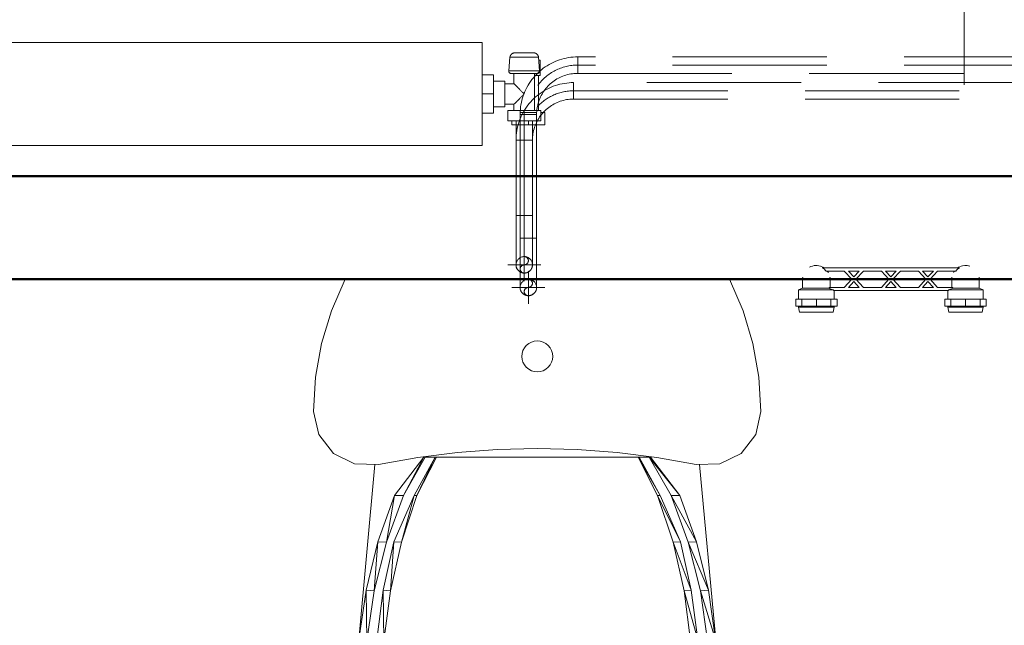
# Model space of a CAD drawing. Header units: millimetres. Extents: x -125 to 26481, y 4748 to 39818.
# Tile 24 of 104: x 12552 to 13509, y 35361 to 35950. Entities that reach past the tile are written whole.
import ezdxf

# ---------------------------------------------------------------- set-up
doc = ezdxf.new("R2010")
doc.units = ezdxf.units.MM
for name, pattern in [('ADSK_Осевая', [700, 500, -100, 0, -100]), ('ADSK_Скрыто', [300, 150, -150]), ('ADSK_Штриховая_ш3 п1_5', [225, 150, -75])]:
    doc.linetypes.add(name, pattern=pattern)
for name, color, linetype, lineweight in [('A-DETL-____-HDLN', 90, 'ADSK_Скрыто', 9), ('A-DETL-____-MBND', 5, 'ADSK_Штриховая_ш3 п1_5', 20), ('A-WALL-____-MCUT', 113, 'Continuous', 50), ('A-WALL-____-OTLN', 113, 'Continuous', 20), ('M-EQPM-____-OTLN', 50, 'Continuous', 20), ('P-PIPE-____-CNTR', 3, 'ADSK_Осевая', 20), ('P-PIPE-____-IDEN', 2, 'Continuous', 20), ('P-PIPE-____-OTLN', 3, 'Continuous', 20)]:
    doc.layers.add(name, color=color, linetype=linetype, lineweight=lineweight)

# ---------------------------------------------------------------- blocks, each defined once
blk = doc.blocks.new('Прямая форма - V line-608933-В_Этаж 02_Отопление')
at = {"layer": 'M-EQPM-____-OTLN', "color": 253}
for p, q in [((200.07, -30.54), (186.77, 0)), ((-186.77, 0), (-200.07, -30.54)), ((-200.07, -30.54), (-209.71, -62.43)), ((209.71, -62.43), (200.07, -30.54)), ((-209.71, -62.43), (-215.54, -95.22)), ((-13.86, -69.24), (-12.47, -66.65)), ((-12.47, -66.65), (-10.61, -64.38)), ((-10.61, -64.38), (-8.33, -62.51)), ((-8.33, -62.51), (-5.74, -61.12)), ((-5.74, -61.12), (-2.93, -60.27)), ((-2.93, -60.27), (0, -59.98)), ((0, -59.98), (2.93, -60.27)), ((2.93, -60.27), (5.74, -61.12)), ((5.74, -61.12), (8.33, -62.51)), ((8.33, -62.51), (10.61, -64.38)), ((10.61, -64.38), (12.47, -66.65)), ((12.47, -66.65), (13.86, -69.24)), ((215.55, -95.22), (209.71, -62.43)), ((-15, -74.98), (-14.71, -72.05)), ((-14.71, -77.9), (-15, -74.98)), ((-14.71, -72.05), (-13.86, -69.24)), ((13.86, -69.24), (14.71, -72.05)), ((14.71, -72.05), (15, -74.98)), ((15, -74.98), (14.71, -77.9)), ((-13.86, -80.72), (-14.71, -77.9)), ((-12.47, -83.31), (-13.86, -80.72)), ((-10.61, -85.58), (-12.47, -83.31)), ((-8.33, -87.45), (-10.61, -85.58)), ((10.61, -85.58), (8.33, -87.45)), ((12.47, -83.31), (10.61, -85.58)), ((13.86, -80.72), (12.47, -83.31)), ((14.71, -77.9), (13.86, -80.72)), ((-215.54, -95.22), (-217.5, -128.48)), ((-5.74, -88.83), (-8.33, -87.45)), ((-2.93, -89.69), (-5.74, -88.83)), ((0, -89.98), (-2.93, -89.69)), ((2.93, -89.69), (0, -89.98)), ((5.74, -88.83), (2.93, -89.69)), ((8.33, -87.45), (5.74, -88.83)), ((217.5, -128.48), (215.55, -95.22)), ((-217.5, -128.48), (-212.43, -150.98)), ((212.43, -150.98), (217.5, -128.48)), ((-212.43, -150.98), (-198.21, -169.15)), ((198.21, -169.15), (212.43, -150.98)), ((-198.21, -169.15), (-177.57, -179.47)), ((-116.21, -173.17), (-77.64, -168.31)), ((-77.64, -168.31), (-38.87, -165.39)), ((-38.87, -165.39), (0, -164.42)), ((38.87, -165.39), (0, -164.42)), ((77.64, -168.31), (38.87, -165.39)), ((77.64, -168.31), (116.22, -173.17)), ((177.57, -179.47), (198.21, -169.15)), ((-177.57, -179.47), (-154.5, -179.95)), ((-157.76, -179.88), (-173.53, -350.38)), ((-154.5, -179.95), (-116.21, -173.17)), ((-138.72, -210.15), (-110.19, -172.93)), ((-130.06, -210.21), (-110.19, -172.93)), ((-108.94, -172.93), (-130.06, -210.21)), ((-119.56, -210.15), (-99.17, -172.93)), ((-117.06, -210.21), (-99.17, -172.93)), ((-98.05, -172.93), (-117.06, -210.21)), ((-110.19, -172.93), (-108.94, -172.93)), ((-108.94, -172.93), (-99.17, -172.93)), ((-99.17, -172.93), (-98.05, -172.93)), ((-98.05, -172.93), (98.05, -172.93)), ((98.05, -172.93), (99.17, -172.93)), ((98.05, -172.93), (119.56, -210.15)), ((117.06, -210.21), (98.05, -172.93)), ((99.17, -172.93), (119.56, -210.15)), ((99.17, -172.93), (108.94, -172.93)), ((108.94, -172.93), (110.19, -172.93)), ((108.94, -172.93), (138.72, -210.15)), ((130.06, -210.21), (108.94, -172.93)), ((110.19, -172.93), (138.72, -210.15)), ((116.22, -173.17), (154.5, -179.95)), ((154.5, -179.95), (177.57, -179.47)), ((173.53, -350.38), (157.76, -179.88)), ((-154.87, -255.25), (-138.72, -210.15)), ((-146.69, -255.52), (-138.72, -210.15)), ((-130.06, -210.21), (-146.69, -255.52)), ((-139.38, -255.25), (-119.56, -210.15)), ((-138.72, -210.15), (-130.06, -210.21)), ((-132.02, -255.52), (-119.56, -210.15)), ((-117.06, -210.21), (-132.02, -255.52)), ((-119.56, -210.15), (-117.06, -210.21)), ((119.56, -210.15), (117.06, -210.21)), ((117.06, -210.21), (139.38, -255.25)), ((132.02, -255.52), (117.06, -210.21)), ((119.56, -210.15), (139.38, -255.25)), ((138.72, -210.15), (130.06, -210.21)), ((130.06, -210.21), (154.87, -255.25)), ((146.69, -255.52), (130.06, -210.21)), ((138.72, -210.15), (154.87, -255.25)), ((-166.47, -302.2), (-154.87, -255.25)), ((-158.59, -302.78), (-154.87, -255.25)), ((-146.69, -255.52), (-158.59, -302.78)), ((-154.87, -255.25), (-146.69, -255.52)), ((-149.82, -302.2), (-139.38, -255.25)), ((-142.73, -302.78), (-139.38, -255.25)), ((-132.02, -255.52), (-142.73, -302.78)), ((-139.38, -255.25), (-132.02, -255.52)), ((139.38, -255.25), (132.02, -255.52)), ((132.02, -255.52), (149.82, -302.2)), ((142.73, -302.78), (132.02, -255.52)), ((139.38, -255.25), (149.82, -302.2)), ((154.87, -255.25), (146.69, -255.52)), ((146.69, -255.52), (166.47, -302.2)), ((158.59, -302.78), (146.69, -255.52)), ((154.87, -255.25), (166.47, -302.2)), ((-173.35, -350.38), (-166.47, -302.2)), ((-165.6, -351.35), (-166.47, -302.2)), ((-166.47, -302.2), (-158.59, -302.78)), ((-158.59, -302.78), (-165.6, -351.35)), ((-156.01, -350.38), (-149.82, -302.2)), ((-149.04, -351.35), (-149.82, -302.2)), ((-149.82, -302.2), (-142.73, -302.78)), ((-142.73, -302.78), (-149.04, -351.35)), ((149.82, -302.2), (142.73, -302.78)), ((142.73, -302.78), (156.01, -350.38)), ((149.04, -351.35), (142.73, -302.78)), ((149.82, -302.2), (156.01, -350.38)), ((166.47, -302.2), (158.59, -302.78)), ((158.59, -302.78), (173.35, -350.38)), ((165.6, -351.35), (158.59, -302.78)), ((166.47, -302.2), (173.35, -350.38))]:
    blk.add_line(p, q, dxfattribs=at)
blk = doc.blocks.new('Прямая форма - FU - 053-611837-В_Этаж 02_Отопление')
blk.add_blockref('Прямая форма - V line-608933-В_Этаж 02_Отопление', (0, 0))
blk = doc.blocks.new('Прямая форма - V line-611855-В_Этаж 02_Отопление')
at = {"layer": 'A-WALL-____-MCUT', "color": 9}
for p, q in [((4180, 100), (1000, 100)), ((1000, 0), (4180, 0))]:
    blk.add_line(p, q, dxfattribs=at)
blk = doc.blocks.new('Прямая форма - SW - 014-611856-В_Этаж 02_Отопление')
blk.add_blockref('Прямая форма - V line-611855-В_Этаж 02_Отопление', (0, 0))
blk = doc.blocks.new('V line_ifc_RVT-1-В_Этаж 02_Отопление')
at = {"layer": 'A-WALL-____-OTLN', "color": 253, "lineweight": 20, "rotation": 180}
blk.add_blockref('Прямая форма - SW - 014-611856-В_Этаж 02_Отопление', (31603.24, 35797.63), dxfattribs=at)
at = {"layer": 'M-EQPM-____-OTLN', "color": 253, "lineweight": 20}
blk.add_blockref('Прямая форма - FU - 053-611837-В_Этаж 02_Отопление', (28796.88, 35697.63), dxfattribs=at)
blk = doc.blocks.new('VTp_724_0 Водорозетка двойная - VTp_724_0-V4-В_Этаж 02_Отопление')
at = {"layer": 'M-EQPM-____-OTLN'}
for p, q in [((66.71, 11), (-66.71, 11)), ((-85.9, 0), (-85.9, -8.8)), ((-62.98, 8), (-45.3, 8)), ((-59.1, -8), (-59.1, 0)), ((-45.3, 8), (-38.02, 0)), ((-38.02, 0), (-45.3, -8)), ((-36, 2.23), (-41.25, 8)), ((-41.25, 8), (-30.75, 8)), ((-30.75, 8), (-36, 2.23)), ((-33.98, 0), (-26.7, 8)), ((-26.7, -8), (-33.98, 0)), ((-26.7, 8), (-9.3, 8)), ((-9.3, 8), (-2.02, 0)), ((-2.02, 0), (-9.3, -8)), ((0, 2.23), (-5.25, 8)), ((-5.25, 8), (5.25, 8)), ((5.25, 8), (0, 2.23)), ((2.02, 0), (9.3, 8)), ((9.3, -8), (2.02, 0)), ((9.3, 8), (26.7, 8)), ((26.7, 8), (33.98, 0)), ((33.98, 0), (26.7, -8)), ((36, 2.23), (30.75, 8)), ((30.75, 8), (41.25, 8)), ((41.25, 8), (36, 2.23)), ((38.02, 0), (45.3, 8)), ((45.3, -8), (38.02, 0)), ((45.3, 8), (62.98, 8)), ((59.1, 0), (59.1, -8)), ((85.9, -8.8), (85.9, 0)), ((-85.9, -8.8), (-89.75, -10.4)), ((-85.9, -8.8), (-60.07, -8.8)), ((-45.3, -8), (-60.07, -8)), ((-60.07, -8), (-60.07, -8.8)), ((-41.25, -8), (-36, -2.23)), ((-30.75, -8), (-41.25, -8)), ((-36, -2.23), (-30.75, -8)), ((-9.3, -8), (-26.7, -8)), ((-5.25, -8), (0, -2.23)), ((5.25, -8), (-5.25, -8)), ((0, -2.23), (5.25, -8)), ((26.7, -8), (9.3, -8)), ((30.75, -8), (36, -2.23)), ((41.25, -8), (30.75, -8)), ((36, -2.23), (41.25, -8)), ((60.07, -8), (45.3, -8)), ((60.07, -8.8), (60.07, -8)), ((60.07, -8.8), (85.9, -8.8)), ((89.75, -10.4), (85.9, -8.8)), ((-89.75, -10.4), (-89.75, -19.4)), ((-89.75, -10.4), (-55.99, -10.4)), ((-55.99, -10.4), (-55.99, -11)), ((-55.99, -11), (55.99, -11)), ((-55.25, -19.4), (-55.25, -11)), ((55.25, -11), (55.25, -19.4)), ((55.99, -10.4), (89.75, -10.4)), ((55.99, -11), (55.99, -10.4)), ((89.75, -19.4), (89.75, -10.4)), ((-92.58, -19.4), (-86.7, -19.4)), ((-92.58, -26.1), (-92.58, -19.4)), ((-86.7, -26.1), (-92.58, -26.1)), ((-89.75, -26.1), (-89.75, -27.2)), ((-89.75, -27.2), (-88.85, -32)), ((-89.75, -27.2), (-55.25, -27.2)), ((-86.7, -19.4), (-72.5, -19.4)), ((-86.7, -26.1), (-86.7, -19.4)), ((-72.5, -26.1), (-86.7, -26.1)), ((-72.5, -19.4), (-58.3, -19.4)), ((-72.5, -26.1), (-72.5, -19.4)), ((-58.3, -26.1), (-72.5, -26.1)), ((-58.3, -19.4), (-52.42, -19.4)), ((-58.3, -19.4), (-58.3, -26.1)), ((-52.42, -26.1), (-58.3, -26.1)), ((-56.15, -32), (-55.25, -27.2)), ((-55.25, -27.2), (-55.25, -26.1)), ((-52.42, -26.1), (-52.42, -19.4)), ((52.42, -19.4), (58.3, -19.4)), ((52.42, -26.1), (52.42, -19.4)), ((58.3, -26.1), (52.42, -26.1)), ((55.25, -26.1), (55.25, -27.2)), ((55.25, -27.2), (56.15, -32)), ((55.25, -27.2), (89.75, -27.2)), ((58.3, -19.4), (72.5, -19.4)), ((58.3, -26.1), (58.3, -19.4)), ((72.5, -26.1), (58.3, -26.1)), ((72.5, -19.4), (86.7, -19.4)), ((72.5, -26.1), (72.5, -19.4)), ((86.7, -26.1), (72.5, -26.1)), ((86.7, -19.4), (92.58, -19.4)), ((86.7, -19.4), (86.7, -26.1)), ((92.58, -26.1), (86.7, -26.1)), ((88.85, -32), (89.75, -27.2)), ((89.75, -27.2), (89.75, -26.1)), ((92.58, -26.1), (92.58, -19.4)), ((-88.85, -32), (-56.15, -32)), ((56.15, -32), (88.85, -32))]:
    blk.add_line(p, q, dxfattribs=at)
for centre, radius, start, end in [((-72.5, 0), 13.4, 66.35114, 120), ((-72.5, 0), 13.4, 53.69347, 63.10636), ((72.5, 0), 13.4, 116.89364, 126.30653), ((72.5, 0), 13.4, 71.89097, 113.64886), ((-72.5, 0), 13.4, 171.7848, 180), ((-72.5, 0), 13.4, 32.67419, 37.02644), ((-72.5, 0), 13.4, 31.22231, 36.91825), ((-72.5, 0), 13.4, 29.20907, 36.65641), ((-72.5, 0), 13.4, 360, 8.16795), ((-72.5, 0), 13.4, 0, 7.43914), ((72.5, 0), 13.4, 171.83205, 180), ((72.5, 0), 13.4, 172.56086, 180), ((72.5, 0), 13.4, 143.34359, 150.79093), ((72.5, 0), 13.4, 143.08175, 148.77769), ((72.5, 0), 13.4, 142.97356, 147.32581), ((72.5, 0), 13.4, 0, 8.2152), ((-212.07, -402.15), 421.7, 68.27635, 68.87145), ((212.07, -402.15), 421.7, 111.12855, 111.72365)]:
    blk.add_arc(centre, radius, start, end, dxfattribs=at)
for points in [[(-66.71, 11), (-65.99, 10.62), (-64.66, 9.75), (-63.51, 8.62), (-62.98, 8)], [(62.98, 8), (63.51, 8.62), (64.66, 9.75), (65.99, 10.62), (66.71, 11)]]:
    blk.add_open_spline(points, degree=3, dxfattribs=at)
blk = doc.blocks.new('ADSK_Радиатор универсальный_Боковое подключение_Клапаны - Радиатор 600х1200-V55-В_Этаж 02_Отопление')
at = {"layer": 'A-DETL-____-HDLN'}
for p, q in [((-648.95, 50), (-645, 50)), ((-645, 50), (-633.05, 50)), ((-645, 50), (-645, 46))]:
    blk.add_line(p, q, dxfattribs=at)
at = {"layer": 'A-DETL-____-HDLN', "flags": 128}
for points in [[(-654, 0), (-653.99, 0), (-653.96, 0), (-653.91, 0), (-653.83, 0)], [(-653.79, 0), (-653.87, 0), (-653.93, 0), (-653.98, 0), (-654, 0), (-654, 0)], [(-628, 0), (-628.01, 0), (-628.04, 0), (-628.09, 0), (-628.17, 0), (-628.26, 0)], [(-628.21, 0), (-628.13, 0), (-628.07, 0), (-628.02, 0), (-628, 0), (-628, 0)], [(-649.78, -20), (-649.85, -20), (-649.91, -20), (-649.95, -20), (-649.98, -20), (-650, -20), (-650, -20)], [(-650, -20), (-649.99, -20), (-649.97, -20), (-649.94, -20), (-649.89, -20), (-649.82, -20), (-649.74, -20)], [(-632.31, -20), (-632.22, -20), (-632.15, -20), (-632.09, -20), (-632.05, -20), (-632.02, -20), (-632, -20), (-632, -20)], [(-632, -20), (-632.01, -20), (-632.03, -20), (-632.06, -20), (-632.11, -20), (-632.18, -20), (-632.26, -20)]]:
    blk.add_lwpolyline(points, dxfattribs=at)
at = {"layer": 'M-EQPM-____-OTLN'}
for p, q in [((600, 70), (-600, 70)), ((-600, 70), (-600, -30)), ((-600, 70), (600, 70)), ((-600, -30), (-600, 70)), ((-661, 50), (-648.99, 50)), ((-661, 38), (-661, 50)), ((-633.01, 50), (-629, 50)), ((-629, 46), (-629, 50)), ((-657, 46), (-641, 46)), ((-657, 36), (-657, 46)), ((-641, 46), (-625, 46)), ((-641, 46), (-641, 36)), ((-625, 36), (-625, 46)), ((-611, 20), (-611, 38.5)), ((-600, 38.5), (-611, 38.5)), ((-657, 38), (-661, 38)), ((-641, 36), (-657, 36)), ((-655, 36), (-655, 2)), ((-651, 36), (-651, 0)), ((-625, 36), (-641, 36)), ((-631, 30), (-631, 36)), ((-622, 30), (-631, 30)), ((-611, 32.5), (-622, 32.5)), ((-622, 32.5), (-622, 7.5)), ((-611, 1.5), (-611, 20)), ((-600, 20), (-611, 20)), ((-631, 0), (-631, 10)), ((-631, 10), (-622, 10)), ((-656.5, 2), (-656.5, -13)), ((-651, 2), (-656.5, 2)), ((-651, 0), (-631, 0)), ((-622, 7.5), (-611, 7.5)), ((-600, 1.5), (-611, 1.5)), ((-655.97, -2.34), (-654.93, -15.85)), ((-655.97, -2.34), (-626.03, -2.34)), ((-627.07, -15.85), (-626.03, -2.34)), ((-656.5, -13), (-655.2, -13)), ((-654.93, -15.85), (-627.07, -15.85)), ((-600, -30), (600, -30)), ((600, -30), (-600, -30))]:
    blk.add_line(p, q, dxfattribs=at)
at = {"layer": 'M-EQPM-____-OTLN', "flags": 128}
for points in [[(-655.97, -2.34), (-655.98, -2.26), (-655.99, -2.18), (-656, -2.1), (-656, -2.02), (-656, -1.94), (-656, -1.86), (-655.99, -1.78), (-655.98, -1.71), (-655.96, -1.63), (-655.95, -1.55), (-655.93, -1.47), (-655.91, -1.39), (-655.88, -1.32), (-655.85, -1.24), (-655.82, -1.17), (-655.79, -1.1), (-655.75, -1.03), (-655.71, -0.96), (-655.66, -0.89), (-655.62, -0.83), (-655.57, -0.76), (-655.52, -0.7), (-655.47, -0.64), (-655.41, -0.58), (-655.35, -0.53), (-655.29, -0.47), (-655.23, -0.42), (-655.17, -0.38), (-655.1, -0.33), (-655.03, -0.29), (-654.96, -0.25), (-654.89, -0.21), (-654.82, -0.18), (-654.75, -0.14), (-654.67, -0.12), (-654.6, -0.09), (-654.52, -0.07), (-654.44, -0.05), (-654.36, -0.03), (-654.29, -0.02), (-654.21, -0.01), (-654.13, 0), (-654.05, 0), (-654, 0)], [(-654, 0), (-653.99, 0), (-653.96, 0), (-653.91, 0), (-653.83, 0), (-653.74, 0), (-653.63, 0), (-653.49, 0), (-653.34, 0), (-653.17, 0), (-652.97, 0), (-652.76, 0), (-652.53, 0), (-652.28, 0), (-652.01, 0), (-651.73, 0), (-651.43, 0), (-651.11, 0), (-650.77, 0)], [(-628, 0), (-628.01, 0), (-628.04, 0), (-628.09, 0), (-628.17, 0), (-628.26, 0), (-628.37, 0), (-628.51, 0), (-628.66, 0), (-628.83, 0), (-629.03, 0), (-629.24, 0), (-629.47, 0), (-629.72, 0), (-629.99, 0), (-630.27, 0), (-630.57, 0), (-630.89, 0), (-631.23, 0), (-631.58, 0), (-631.94, 0), (-632.32, 0), (-632.72, 0), (-633.12, 0), (-633.54, 0), (-633.98, 0), (-634.42, 0), (-634.87, 0), (-635.34, 0), (-635.81, 0), (-636.29, 0), (-636.78, 0), (-637.27, 0), (-637.77, 0), (-638.28, 0), (-638.79, 0), (-639.3, 0), (-639.82, 0), (-640.34, 0), (-640.86, 0), (-641.38, 0), (-641.9, 0), (-642.42, 0), (-642.93, 0), (-643.44, 0), (-643.95, 0), (-644.46, 0), (-644.96, 0), (-645.45, 0), (-645.93, 0), (-646.41, 0), (-646.88, 0), (-647.34, 0), (-647.79, 0), (-648.22, 0), (-648.65, 0), (-649.06, 0), (-649.47, 0), (-649.85, 0), (-650.23, 0), (-650.59, 0), (-650.93, 0), (-651.26, 0), (-651.57, 0), (-651.86, 0), (-652.14, 0), (-652.4, 0), (-652.64, 0), (-652.86, 0), (-653.06, 0), (-653.25, 0), (-653.41, 0), (-653.56, 0), (-653.68, 0), (-653.79, 0), (-653.87, 0), (-653.93, 0), (-653.98, 0), (-654, 0), (-654, 0)], [(-631.41, 0), (-631.07, 0), (-630.74, 0), (-630.43, 0), (-630.14, 0), (-629.86, 0), (-629.6, 0), (-629.36, 0), (-629.14, 0), (-628.94, 0), (-628.75, 0), (-628.59, 0), (-628.44, 0), (-628.32, 0), (-628.21, 0), (-628.13, 0), (-628.07, 0), (-628.02, 0), (-628, 0), (-628, 0)], [(-628, 0), (-627.92, 0), (-627.84, -0.01), (-627.76, -0.01), (-627.68, -0.03), (-627.6, -0.04), (-627.52, -0.06), (-627.45, -0.08), (-627.37, -0.1), (-627.3, -0.13), (-627.22, -0.16), (-627.15, -0.19), (-627.08, -0.23), (-627.01, -0.26), (-626.94, -0.31), (-626.87, -0.35), (-626.81, -0.4), (-626.74, -0.44), (-626.68, -0.5), (-626.62, -0.55), (-626.57, -0.61), (-626.51, -0.67), (-626.46, -0.73), (-626.41, -0.79), (-626.36, -0.85), (-626.32, -0.92), (-626.28, -0.99), (-626.24, -1.06), (-626.2, -1.13), (-626.17, -1.2), (-626.14, -1.28), (-626.11, -1.35), (-626.08, -1.43), (-626.06, -1.5), (-626.04, -1.58), (-626.03, -1.66), (-626.02, -1.74), (-626.01, -1.82), (-626, -1.9), (-626, -1.98), (-626, -2.06), (-626, -2.14), (-626.01, -2.22), (-626.02, -2.3), (-626.03, -2.34)], [(-650, -20), (-650.2, -20), (-650.4, -19.98), (-650.6, -19.96), (-650.8, -19.94), (-650.99, -19.9), (-651.19, -19.86), (-651.38, -19.81), (-651.57, -19.75), (-651.76, -19.68), (-651.95, -19.61), (-652.13, -19.52), (-652.31, -19.43), (-652.48, -19.34), (-652.66, -19.24), (-652.82, -19.13), (-652.99, -19.01), (-653.14, -18.89), (-653.3, -18.76), (-653.44, -18.62), (-653.59, -18.48), (-653.72, -18.34), (-653.85, -18.19), (-653.98, -18.03), (-654.1, -17.87), (-654.21, -17.7), (-654.31, -17.53), (-654.41, -17.36), (-654.5, -17.18), (-654.58, -17), (-654.66, -16.81), (-654.73, -16.62), (-654.79, -16.43), (-654.84, -16.24), (-654.89, -16.05), (-654.93, -15.85)], [(-627.07, -15.85), (-627.11, -16.05), (-627.16, -16.24), (-627.21, -16.43), (-627.27, -16.62), (-627.34, -16.81), (-627.42, -17), (-627.5, -17.18), (-627.59, -17.36), (-627.69, -17.53), (-627.79, -17.7), (-627.9, -17.87), (-628.02, -18.03), (-628.15, -18.19), (-628.28, -18.34), (-628.41, -18.48), (-628.56, -18.62), (-628.7, -18.76), (-628.86, -18.89), (-629.01, -19.01), (-629.18, -19.13), (-629.34, -19.24), (-629.52, -19.34), (-629.69, -19.43), (-629.87, -19.52), (-630.05, -19.61), (-630.24, -19.68), (-630.43, -19.75), (-630.62, -19.81), (-630.81, -19.86), (-631.01, -19.9), (-631.2, -19.94), (-631.4, -19.96), (-631.6, -19.98), (-631.8, -20), (-632, -20)], [(-646.3, -20), (-646.58, -20), (-646.86, -20), (-647.13, -20), (-647.39, -20), (-647.64, -20), (-647.87, -20), (-648.1, -20), (-648.32, -20), (-648.52, -20), (-648.71, -20), (-648.89, -20), (-649.06, -20), (-649.21, -20), (-649.35, -20), (-649.48, -20), (-649.59, -20), (-649.69, -20), (-649.78, -20), (-649.85, -20), (-649.91, -20), (-649.95, -20), (-649.98, -20), (-650, -20), (-650, -20)], [(-650, -20), (-649.99, -20), (-649.97, -20), (-649.94, -20), (-649.89, -20), (-649.82, -20), (-649.74, -20), (-649.65, -20), (-649.54, -20), (-649.42, -20), (-649.29, -20), (-649.14, -20), (-648.98, -20), (-648.81, -20), (-648.63, -20), (-648.43, -20), (-648.22, -20), (-648, -20), (-647.77, -20), (-647.52, -20), (-647.27, -20), (-647.01, -20), (-646.73, -20), (-646.45, -20), (-646.16, -20), (-645.86, -20), (-645.56, -20), (-645.24, -20), (-644.92, -20), (-644.59, -20), (-644.26, -20), (-643.92, -20), (-643.58, -20), (-643.23, -20), (-642.88, -20), (-642.53, -20), (-642.17, -20), (-641.82, -20), (-641.46, -20), (-641.1, -20), (-640.74, -20), (-640.38, -20), (-640.02, -20), (-639.66, -20), (-639.31, -20), (-638.96, -20), (-638.61, -20), (-638.26, -20), (-637.92, -20), (-637.58, -20), (-637.25, -20), (-636.93, -20), (-636.61, -20), (-636.3, -20), (-636, -20), (-635.7, -20), (-635.42, -20), (-635.14, -20), (-634.87, -20), (-634.61, -20), (-634.36, -20), (-634.13, -20), (-633.9, -20), (-633.68, -20), (-633.48, -20), (-633.29, -20), (-633.11, -20), (-632.94, -20), (-632.79, -20), (-632.65, -20), (-632.52, -20), (-632.41, -20), (-632.31, -20), (-632.22, -20), (-632.15, -20), (-632.09, -20), (-632.05, -20), (-632.02, -20), (-632, -20), (-632, -20)], [(-632, -20), (-632.01, -20), (-632.03, -20), (-632.06, -20), (-632.11, -20), (-632.18, -20), (-632.26, -20), (-632.35, -20), (-632.46, -20), (-632.58, -20), (-632.71, -20), (-632.86, -20), (-633.02, -20), (-633.19, -20), (-633.37, -20), (-633.57, -20), (-633.78, -20), (-634, -20), (-634.23, -20), (-634.48, -20), (-634.73, -20), (-634.99, -20), (-635.27, -20), (-635.55, -20), (-635.84, -20)]]:
    blk.add_lwpolyline(points, dxfattribs=at)
at = {"layer": 'M-EQPM-____-OTLN'}
for points, knots in [([(-641, 20), (-640.36, 20.65), (-639.07, 21.92), (-637.5, 23.5), (-636.43, 24.57), (-635.83, 25.17), (-635.39, 25.61), (-634.96, 26.04), (-634.54, 26.46), (-634.14, 26.87), (-633.74, 27.26), (-633.36, 27.64), (-633, 28), (-632.66, 28.35), (-632.34, 28.66), (-632.05, 28.95), (-631.78, 29.22), (-631.55, 29.45), (-631.36, 29.64), (-631.2, 29.79), (-631.05, 29.94), (-631, 29.99), (-631, 30)], [0, 0, 0, 0, 0.142857, 0.285714, 0.357143, 0.392857, 0.428571, 0.464286, 0.5, 0.535714, 0.571429, 0.607143, 0.642857, 0.678571, 0.714286, 0.75, 0.785714, 0.821429, 0.857143, 0.892857, 0.928571, 1, 1, 1, 1]), ([(-631, 10), (-631, 10.01), (-631.05, 10.06), (-631.2, 10.21), (-631.36, 10.36), (-631.55, 10.55), (-631.78, 10.78), (-632.05, 11.05), (-632.34, 11.34), (-632.66, 11.65), (-633, 12), (-633.36, 12.36), (-633.74, 12.74), (-634.14, 13.13), (-634.68, 13.68), (-635.25, 14.25), (-635.83, 14.83), (-636.43, 15.43), (-637.5, 16.5), (-639.07, 18.08), (-640.36, 19.35), (-641, 20)], [0, 0, 0, 0, 0.071429, 0.107143, 0.142857, 0.178571, 0.214286, 0.25, 0.285714, 0.321429, 0.357143, 0.392857, 0.428571, 0.464286, 0.5, 0.571429, 0.607143, 0.642857, 0.714286, 0.857143, 1, 1, 1, 1])]:
    blk.add_open_spline(points, degree=3, knots=knots, dxfattribs=at)
blk = doc.blocks.new('ADSK_СШПЭ Аксиальный_Поворот с фиксатором - Поворот трубы-V52-В_Этаж 02_Отопление')
at = {"layer": 'A-DETL-____-HDLN', "color": 1}
blk.add_line((31193.54, 30351.7), (31193.54, 30351.64), dxfattribs=at)
at = {"layer": 'P-PIPE-____-OTLN', "color": 10}
for p, q in [((31201.54, 30399.63), (31193.54, 30399.63)), ((31209.54, 30399.63), (31201.54, 30399.63))]:
    blk.add_line(p, q, dxfattribs=at)
at = {"layer": 'P-PIPE-____-OTLN', "color": 10, "flags": 128}
for points in [[(31193.54, 30399.63), (31193.54, 30397.72), (31193.54, 30395.8), (31193.54, 30393.89), (31193.54, 30391.99), (31193.54, 30390.1), (31193.54, 30388.22), (31193.54, 30386.37), (31193.54, 30384.54), (31193.54, 30382.73), (31193.54, 30380.94), (31193.54, 30379.19), (31193.54, 30377.47), (31193.54, 30375.78), (31193.54, 30374.14), (31193.54, 30372.53), (31193.54, 30370.97), (31193.54, 30369.45), (31193.54, 30367.98), (31193.54, 30366.57), (31193.54, 30365.2), (31193.54, 30363.89), (31193.54, 30362.64), (31193.54, 30361.45), (31193.54, 30360.31), (31193.54, 30359.24), (31193.54, 30358.24), (31193.54, 30357.3), (31193.54, 30356.43), (31193.54, 30355.63), (31193.54, 30354.9), (31193.54, 30354.24), (31193.54, 30353.65), (31193.54, 30353.14), (31193.54, 30352.7), (31193.54, 30352.33), (31193.54, 30352.04), (31193.54, 30351.83), (31193.54, 30351.7), (31193.54, 30351.64), (31193.54, 30351.63)], [(31209.54, 30351.63), (31209.54, 30351.67), (31209.54, 30351.79), (31209.54, 30351.98), (31209.54, 30352.25), (31209.54, 30352.59), (31209.54, 30353.01), (31209.54, 30353.5), (31209.54, 30354.07), (31209.54, 30354.71), (31209.54, 30355.42), (31209.54, 30356.21), (31209.54, 30357.06), (31209.54, 30357.98), (31209.54, 30358.97), (31209.54, 30360.02), (31209.54, 30361.13), (31209.54, 30362.31), (31209.54, 30363.55), (31209.54, 30364.84), (31209.54, 30366.19), (31209.54, 30367.6), (31209.54, 30369.05), (31209.54, 30370.56), (31209.54, 30372.11), (31209.54, 30373.7), (31209.54, 30375.34), (31209.54, 30377.01), (31209.54, 30378.72), (31209.54, 30380.47), (31209.54, 30382.24), (31209.54, 30384.04), (31209.54, 30385.87), (31209.54, 30387.72), (31209.54, 30389.59), (31209.54, 30391.48), (31209.54, 30393.37), (31209.54, 30395.28), (31209.54, 30397.2), (31209.54, 30399.12), (31209.54, 30399.63)]]:
    blk.add_lwpolyline(points, dxfattribs=at)
at = {"layer": 'P-PIPE-____-OTLN', "color": 10}
for start, end in [(180, 270), (270, 0)]:
    blk.add_arc((31201.54, 30351.63), 8, start, end, dxfattribs=at)
blk = doc.blocks.new('ADSK_СШПЭ Аксиальный_Поворот с фиксатором - Поворот трубы-V53-В_Этаж 02_Отопление')
at = {"layer": 'A-DETL-____-HDLN', "color": 1, "flags": 128}
for points in [[(31193.7, 30350.07), (31193.66, 30350.27), (31193.61, 30350.59), (31193.58, 30350.91), (31193.56, 30351.12)], [(31194.37, 30348.09), (31194.34, 30348.15), (31194.21, 30348.44), (31194.09, 30348.74), (31193.98, 30349.04)], [(31209.14, 30349.12), (31209.03, 30348.82), (31208.91, 30348.52), (31208.78, 30348.23), (31208.72, 30348.1)], [(31209.52, 30351.11), (31209.52, 30351), (31209.49, 30350.68), (31209.44, 30350.36), (31209.38, 30350.05)], [(31195.53, 30346.35), (31195.38, 30346.54), (31195.18, 30346.79), (31194.99, 30347.05), (31194.89, 30347.19)], [(31197.1, 30344.98), (31197.03, 30345.03), (31196.77, 30345.22), (31196.51, 30345.41), (31196.27, 30345.62)], [(31199.03, 30344.04), (31198.73, 30344.15), (31198.43, 30344.27), (31198.14, 30344.4), (31198, 30344.46)], [(31201.02, 30343.65), (31200.9, 30343.66), (31200.59, 30343.69), (31200.27, 30343.74), (31199.95, 30343.79)], [(31203.11, 30343.79), (31202.9, 30343.75), (31202.59, 30343.7), (31202.27, 30343.67), (31202.06, 30343.65)], [(31205.09, 30344.46), (31205.03, 30344.43), (31204.74, 30344.3), (31204.44, 30344.18), (31204.14, 30344.07)], [(31206.82, 30345.63), (31206.64, 30345.47), (31206.39, 30345.27), (31206.13, 30345.08), (31205.99, 30344.98)], [(31208.2, 30347.2), (31208.15, 30347.12), (31207.96, 30346.86), (31207.76, 30346.6), (31207.56, 30346.36)]]:
    blk.add_lwpolyline(points, dxfattribs=at)
at = {"layer": 'A-DETL-____-HDLN', "color": 1}
for start, end in [(90, 180), (0, 90)]:
    blk.add_arc((31201.54, 30351.63), 8, start, end, dxfattribs=at)
at = {"layer": 'A-DETL-____-MBND', "color": 10, "flags": 128}
for points in [[(31193.54, 30372.48), (31193.54, 30373.7), (31193.54, 30375.34), (31193.54, 30377.01), (31193.54, 30378.72), (31193.54, 30380.47), (31193.54, 30382.24), (31193.54, 30384.04), (31193.54, 30385.87), (31193.54, 30387.72), (31193.54, 30389.59), (31193.54, 30391.48), (31193.54, 30393.37), (31193.54, 30395.28), (31193.54, 30397.2), (31193.54, 30399.12)], [(31193.54, 30353.01), (31193.54, 30353.5), (31193.54, 30354.07), (31193.54, 30354.71), (31193.54, 30355.42), (31193.54, 30356.21), (31193.54, 30357.06), (31193.54, 30357.98), (31193.54, 30358.97), (31193.54, 30360.02), (31193.54, 30361.13), (31193.54, 30362.31), (31193.54, 30363.55), (31193.54, 30364.24)]]:
    blk.add_lwpolyline(points, dxfattribs=at)
blk = doc.blocks.new('ADSK_СШПЭ Аксиальный_Поворот с фиксатором - Поворот трубы-V54-В_Этаж 02_Отопление')
at = {"layer": 'A-DETL-____-HDLN', "color": 5}
for p, q in [((31205.54, 30377.63), (31197.54, 30377.63)), ((31209.54, 30377.63), (31205.54, 30377.63)), ((31197.54, 30329.7), (31197.54, 30329.64))]:
    blk.add_line(p, q, dxfattribs=at)
at = {"layer": 'A-DETL-____-HDLN', "color": 5, "flags": 128}
blk.add_lwpolyline([(31197.54, 30377.63), (31197.54, 30375.72), (31197.54, 30373.8), (31197.54, 30371.89), (31197.54, 30369.99), (31197.54, 30368.1), (31197.54, 30366.22), (31197.54, 30364.37), (31197.54, 30362.54), (31197.54, 30360.73), (31197.54, 30358.94), (31197.54, 30357.19), (31197.54, 30355.47), (31197.54, 30353.78), (31197.54, 30352.14), (31197.54, 30350.53), (31197.54, 30348.97), (31197.54, 30347.45), (31197.54, 30345.98), (31197.54, 30344.57)], dxfattribs=at)
at = {"layer": 'P-PIPE-____-OTLN', "color": 170}
blk.add_line((31213.54, 30377.63), (31209.54, 30377.63), dxfattribs=at)
at = {"layer": 'P-PIPE-____-OTLN', "color": 170, "flags": 128}
for points in [[(31213.54, 30329.63), (31213.54, 30329.67), (31213.54, 30329.79), (31213.54, 30329.98), (31213.54, 30330.25), (31213.54, 30330.59), (31213.54, 30331.01), (31213.54, 30331.5), (31213.54, 30332.07), (31213.54, 30332.71), (31213.54, 30333.42), (31213.54, 30334.21), (31213.54, 30335.06), (31213.54, 30335.98), (31213.54, 30336.97), (31213.54, 30338.02), (31213.54, 30339.13), (31213.54, 30340.31), (31213.54, 30341.55), (31213.54, 30342.84), (31213.54, 30344.19), (31213.54, 30345.6), (31213.54, 30347.05), (31213.54, 30348.56), (31213.54, 30350.11), (31213.54, 30351.7), (31213.54, 30353.34), (31213.54, 30355.01), (31213.54, 30356.72), (31213.54, 30358.47), (31213.54, 30360.24), (31213.54, 30362.04), (31213.54, 30363.87), (31213.54, 30365.72), (31213.54, 30367.59), (31213.54, 30369.48), (31213.54, 30371.37), (31213.54, 30373.28), (31213.54, 30375.2), (31213.54, 30377.12), (31213.54, 30377.63)], [(31197.54, 30344.57), (31197.54, 30343.2), (31197.54, 30341.89), (31197.54, 30340.64), (31197.54, 30339.45), (31197.54, 30338.31), (31197.54, 30337.24), (31197.54, 30336.24), (31197.54, 30335.3), (31197.54, 30334.43), (31197.54, 30333.63), (31197.54, 30332.9), (31197.54, 30332.24), (31197.54, 30331.65), (31197.54, 30331.14), (31197.54, 30330.7), (31197.54, 30330.33), (31197.54, 30330.04), (31197.54, 30329.83), (31197.54, 30329.7), (31197.54, 30329.64), (31197.54, 30329.63)]]:
    blk.add_lwpolyline(points, dxfattribs=at)
at = {"layer": 'P-PIPE-____-OTLN', "color": 170}
for start, end in [(180, 270), (270, 0)]:
    blk.add_arc((31205.54, 30329.63), 8, start, end, dxfattribs=at)
blk = doc.blocks.new('ADSK_СШПЭ Аксиальный_Поворот с фиксатором - Поворот трубы-V19-В_Этаж 02_Отопление')
at = {"layer": 'A-DETL-____-HDLN', "color": 5}
for p, q in [((8, 48), (-8, 48)), ((4.55, 28.68), (4.96, 29.81)), ((4.19, 27.71), (4.47, 28.45))]:
    blk.add_line(p, q, dxfattribs=at)
at = {"layer": 'A-DETL-____-HDLN', "color": 5, "flags": 128}
for points in [[(-8, 48), (-8.03, 46.4), (-8.13, 44.8), (-8.29, 43.21), (-8.51, 41.63), (-8.8, 40.05), (-9.15, 38.49), (-9.56, 36.95), (-9.95, 35.68)], [(4.96, 29.81), (5.65, 31.94), (6.25, 34.1), (6.76, 36.28), (7.19, 38.48), (7.52, 40.7), (7.77, 42.92), (7.93, 45.16), (8, 47.4), (8, 48)], [(-11.46, 5.57), (-11.07, 5.9), (-9.42, 7.41), (-7.83, 8.98), (-6.3, 10.62), (-4.84, 12.32), (-3.45, 14.07), (-2.13, 15.88), (-0.88, 17.74), (0.29, 19.65), (1.39, 21.61), (2.41, 23.6), (3.34, 25.64), (4.19, 27.71)]]:
    blk.add_lwpolyline(points, dxfattribs=at)
at = {"layer": 'A-DETL-____-MBND', "color": 170}
blk.add_line((-48, 8), (-48, -8), dxfattribs=at)
at = {"layer": 'A-DETL-____-MBND', "color": 170, "flags": 128}
for points in [[(-10.03, 35.42), (-10.56, 33.91), (-11.16, 32.42), (-11.81, 30.96), (-12.52, 29.53), (-13.29, 28.12), (-14.11, 26.75), (-14.99, 25.41), (-15.92, 24.11), (-16.9, 22.85), (-17.93, 21.62), (-19.01, 20.44), (-20.13, 19.31), (-21.3, 18.21), (-22.51, 17.17), (-23.77, 16.18), (-25.06, 15.23), (-26.39, 14.34), (-27.75, 13.5), (-29.15, 12.72), (-30.57, 12), (-32.03, 11.33), (-33.51, 10.72), (-35.01, 10.17), (-36.53, 9.68), (-38.07, 9.25), (-39.63, 8.89), (-41.2, 8.58), (-42.78, 8.34), (-44.37, 8.16), (-45.97, 8.05), (-47.57, 8), (-48, 8)], [(-48, -8), (-45.76, -7.96), (-43.52, -7.82), (-41.3, -7.6), (-39.08, -7.28), (-36.87, -6.88), (-34.69, -6.39), (-32.52, -5.82), (-30.38, -5.16), (-28.27, -4.41), (-26.19, -3.58), (-24.15, -2.67), (-22.14, -1.67), (-20.17, -0.6), (-18.25, 0.55), (-16.38, 1.78), (-14.56, 3.08), (-12.79, 4.46), (-11.5, 5.54)]]:
    blk.add_lwpolyline(points, dxfattribs=at)
blk = doc.blocks.new('ADSK_СШПЭ Аксиальный_Поворот с фиксатором - Поворот трубы-V62-В_Этаж 02_Отопление')
at = {"layer": 'A-DETL-____-HDLN', "color": 5}
for p, q in [((28788.24, 35737.63), (28780.24, 35737.63)), ((28792.24, 35737.63), (28788.24, 35737.63))]:
    blk.add_line(p, q, dxfattribs=at)
at = {"layer": 'A-DETL-____-HDLN', "color": 5, "flags": 128}
for points in [[(28780.24, 35704.61), (28780.24, 35705.6), (28780.24, 35707.05), (28780.24, 35708.56), (28780.24, 35710.11), (28780.24, 35711.7), (28780.24, 35713.34), (28780.24, 35715.01), (28780.24, 35716.72), (28780.24, 35718.47), (28780.24, 35720.24), (28780.24, 35722.04), (28780.24, 35723.87), (28780.24, 35725.72), (28780.24, 35727.59), (28780.24, 35729.48), (28780.24, 35731.37), (28780.24, 35733.28), (28780.24, 35735.2), (28780.24, 35737.12), (28780.24, 35737.63)], [(28780.4, 35688.07), (28780.36, 35688.27), (28780.31, 35688.59), (28780.27, 35688.91), (28780.26, 35689.12)], [(28781.07, 35686.09), (28781.04, 35686.15), (28780.91, 35686.44), (28780.78, 35686.74), (28780.67, 35687.04)], [(28782.23, 35684.35), (28782.07, 35684.54), (28781.87, 35684.79), (28781.69, 35685.05), (28781.59, 35685.19)], [(28783.8, 35682.98), (28783.72, 35683.03), (28783.46, 35683.22), (28783.21, 35683.41), (28782.96, 35683.62)], [(28785.72, 35682.04), (28785.42, 35682.15), (28785.12, 35682.27), (28784.83, 35682.4), (28784.7, 35682.46)], [(28787.72, 35681.65), (28787.6, 35681.66), (28787.28, 35681.69), (28786.97, 35681.74), (28786.65, 35681.79)], [(28789.8, 35681.79), (28789.6, 35681.75), (28789.28, 35681.7), (28788.97, 35681.67), (28788.76, 35681.65)], [(28791.79, 35682.46), (28791.73, 35682.43), (28791.43, 35682.3), (28791.14, 35682.18), (28790.84, 35682.07)], [(28793.52, 35683.63), (28793.34, 35683.47), (28793.09, 35683.27), (28792.83, 35683.08), (28792.68, 35682.98)], [(28794.89, 35685.2), (28794.84, 35685.12), (28794.66, 35684.86), (28794.46, 35684.6), (28794.25, 35684.36)], [(28795.83, 35687.12), (28795.73, 35686.82), (28795.61, 35686.52), (28795.48, 35686.23), (28795.41, 35686.1)], [(28796.22, 35689.11), (28796.21, 35689), (28796.18, 35688.68), (28796.14, 35688.36), (28796.08, 35688.05)]]:
    blk.add_lwpolyline(points, dxfattribs=at)
at = {"layer": 'A-DETL-____-HDLN', "color": 5}
for start, end in [(90, 180), (0, 90)]:
    blk.add_arc((28788.24, 35689.63), 8, start, end, dxfattribs=at)
at = {"layer": 'A-DETL-____-MBND', "color": 170, "flags": 128}
for points in [[(28796.24, 35726.14), (28796.24, 35724.37), (28796.24, 35722.54), (28796.24, 35720.73), (28796.24, 35718.94), (28796.24, 35717.19), (28796.24, 35715.47), (28796.24, 35713.78), (28796.24, 35712.14), (28796.24, 35710.53), (28796.24, 35708.97), (28796.24, 35707.45), (28796.24, 35705.98), (28796.24, 35704.57), (28796.24, 35703.2), (28796.24, 35701.89), (28796.24, 35700.64), (28796.24, 35699.45), (28796.24, 35698.31), (28796.24, 35697.24), (28796.24, 35696.43)], [(28780.24, 35691.01), (28780.24, 35691.5), (28780.24, 35692.07), (28780.24, 35692.71), (28780.24, 35693.42), (28780.24, 35694.21), (28780.24, 35695.06), (28780.24, 35695.98), (28780.24, 35696.97), (28780.24, 35698.02), (28780.24, 35699.13), (28780.24, 35700.31), (28780.24, 35701.55), (28780.24, 35702.24)]]:
    blk.add_lwpolyline(points, dxfattribs=at)
blk = doc.blocks.new('ADSK_СШПЭ Аксиальный_Поворот с фиксатором - Поворот трубы-V21-В_Этаж 02_Отопление')
at = {"layer": 'A-DETL-____-HDLN', "color": 1}
for p, q in [((8, 48), (-8, 48)), ((0.05, 19.25), (0.29, 19.65)), ((-0.88, 17.74), (-0.05, 19.09))]:
    blk.add_line(p, q, dxfattribs=at)
at = {"layer": 'A-DETL-____-HDLN', "color": 1, "flags": 128}
for points in [[(-8.03, 46.4), (-8.13, 44.8), (-8.29, 43.21), (-8.51, 41.63), (-8.8, 40.05), (-9.15, 38.49), (-9.56, 36.95), (-10.03, 35.42), (-10.56, 33.91), (-11.16, 32.42), (-11.81, 30.96), (-12.52, 29.53), (-13.29, 28.12), (-14.11, 26.75), (-14.99, 25.41), (-15.92, 24.11)], [(0.29, 19.65), (1.39, 21.61), (2.41, 23.6), (3.34, 25.64), (4.19, 27.71), (4.96, 29.81), (5.65, 31.94), (6.25, 34.1), (6.76, 36.28), (7.19, 38.48), (7.52, 40.7), (7.77, 42.92), (7.93, 45.16), (8, 47.4)], [(-16.05, 23.94), (-16.9, 22.85), (-17.93, 21.62), (-18.41, 21.09)], [(-14.56, 3.08), (-12.79, 4.46), (-11.07, 5.9), (-9.42, 7.41), (-7.83, 8.98), (-6.3, 10.62), (-4.84, 12.32), (-3.45, 14.07), (-2.13, 15.88), (-0.88, 17.74)]]:
    blk.add_lwpolyline(points, dxfattribs=at)
at = {"layer": 'A-DETL-____-MBND', "color": 10}
blk.add_line((-48, 8), (-48, -8), dxfattribs=at)
at = {"layer": 'A-DETL-____-MBND', "color": 10, "flags": 128}
for points in [[(-18.45, 21.06), (-19.01, 20.44), (-20.13, 19.31), (-21.3, 18.21), (-22.51, 17.17), (-23.77, 16.18), (-25.06, 15.23), (-26.39, 14.34), (-27.75, 13.5), (-29.15, 12.72), (-30.57, 12), (-32.03, 11.33), (-33.51, 10.72), (-35.01, 10.17), (-36.53, 9.68), (-38.07, 9.25), (-39.63, 8.89), (-41.2, 8.58), (-42.78, 8.34), (-44.37, 8.16), (-45.97, 8.05), (-47.57, 8), (-48, 8)], [(-48, -8), (-45.76, -7.96), (-43.52, -7.82), (-41.3, -7.6), (-39.08, -7.28), (-36.87, -6.88), (-34.69, -6.39), (-32.52, -5.82), (-30.38, -5.16), (-28.27, -4.41), (-26.19, -3.58), (-24.15, -2.67), (-22.14, -1.67), (-20.17, -0.6), (-18.25, 0.55), (-16.38, 1.78), (-14.56, 3.08)]]:
    blk.add_lwpolyline(points, dxfattribs=at)

msp = doc.modelspace()

# ---------------------------------------------------------------- linework, layer by layer
at = {"layer": 'A-DETL-____-HDLN', "color": 5}
for p, q in [((13038.53, 35859.63), (13038.53, 35737.63)), ((13054.53, 35859.63), (13038.53, 35859.63)), ((13038.53, 35857.69), (13038.53, 35737.63)), ((13054.53, 35857.69), (13038.53, 35857.69)), ((13054.53, 35847.52), (13054.53, 35859.63)), ((13054.53, 35847.52), (13054.53, 35857.69)), ((13038.53, 35737.63), (13050.53, 35737.63)), ((13038.53, 35737.63), (13050.53, 35737.63))]:
    msp.add_line(p, q, dxfattribs=at)
at = {"layer": 'A-DETL-____-HDLN', "color": 1}
msp.add_line((13050.53, 35832.69), (13034.53, 35832.69), dxfattribs=at)
for centre, radius, start, end in [((13042.53, 35711.63), 8, 0, 180), ((13042.53, 35715.63), 4, 270, 90), ((13042.53, 35711.63), 8, 180.97227, 239.02773), ((13042.53, 35707.63), 4, 90, 270), ((13042.53, 35711.63), 8, 300.97227, 359.02773), ((13042.53, 35711.63), 8, 240.97227, 299.02773)]:
    msp.add_arc(centre, radius, start, end, dxfattribs=at)
at = {"layer": 'A-DETL-____-HDLN', "color": 5}
for centre, radius, start, end in [((13046.53, 35689.63), 8, 0, 180), ((13046.53, 35685.63), 4, 90, 270), ((13046.53, 35693.63), 4, 270, 90), ((13046.53, 35689.63), 8, 180.97227, 239.02773), ((13046.53, 35689.63), 8, 240.97227, 299.02773), ((13046.53, 35689.63), 8, 300.97227, 359.02773)]:
    msp.add_arc(centre, radius, start, end, dxfattribs=at)
at = {"layer": 'A-DETL-____-MBND', "color": 170}
for p, q in [((15361.84, 35913.69), (13094.53, 35913.69)), ((13094.53, 35913.69), (13094.53, 35897.69)), ((15361.84, 35905.69), (13094.53, 35905.69)), ((13094.53, 35897.69), (15361.84, 35897.69))]:
    msp.add_line(p, q, dxfattribs=at)
at = {"layer": 'A-DETL-____-MBND', "color": 10}
for p, q in [((15336.84, 35888.69), (13090.53, 35888.69)), ((13090.53, 35888.69), (13090.53, 35872.69)), ((13090.53, 35880.69), (15336.84, 35880.69)), ((13090.53, 35872.69), (15336.84, 35872.69))]:
    msp.add_line(p, q, dxfattribs=at)
at = {"layer": 'A-DETL-____-MBND', "color": 170}
msp.add_arc((13094.53, 35857.69), 48, 90, 144.0747, dxfattribs=at)
at = {"layer": 'A-DETL-____-MBND', "color": 10}
msp.add_arc((13090.53, 35832.69), 48, 90, 137.07532, dxfattribs=at)
at = {"layer": 'P-PIPE-____-CNTR', "color": 10}
for p, q in [((13042.53, 35851.63), (13042.53, 35759.63)), ((13042.53, 35711.63), (13042.53, 35759.63)), ((13042.53, 35695.63), (13042.53, 35727.63)), ((13026.53, 35711.63), (13058.53, 35711.63))]:
    msp.add_line(p, q, dxfattribs=at)
at = {"layer": 'P-PIPE-____-CNTR', "color": 170}
for p, q in [((13046.53, 35673.63), (13046.53, 35705.63)), ((13046.53, 35689.63), (13046.53, 35703.55)), ((13030.53, 35689.63), (13062.53, 35689.63))]:
    msp.add_line(p, q, dxfattribs=at)
at = {"layer": 'P-PIPE-____-IDEN'}
msp.add_line((13470.35, 35886.54), (13470.35, 36153.93), dxfattribs=at)
at = {"layer": 'P-PIPE-____-OTLN', "color": 10}
for p, q in [((13034.53, 35851.63), (13034.53, 35759.63)), ((13050.53, 35759.63), (13050.53, 35851.63)), ((13034.53, 35759.63), (13050.53, 35759.63))]:
    msp.add_line(p, q, dxfattribs=at)
at = {"layer": 'P-PIPE-____-OTLN', "color": 170}
for p, q in [((13054.53, 35737.63), (13054.53, 35847.47)), ((13050.53, 35737.63), (13054.53, 35737.63))]:
    msp.add_line(p, q, dxfattribs=at)

# ---------------------------------------------------------------- block references
at = {"lineweight": 9}
msp.add_blockref('V line_ifc_RVT-1-В_Этаж 02_Отопление', (-15741.71, 0), dxfattribs=at)
at = {"layer": 'A-DETL-____-HDLN', "rotation": 180}
msp.add_blockref('ADSK_Радиатор универсальный_Боковое подключение_Клапаны - Радиатор 600х1200-V55-В_Этаж 02_Отопление', (12401.53, 35897.63), dxfattribs=at)
at = {"layer": 'A-DETL-____-HDLN', "color": 5, "rotation": 180}
msp.add_blockref('ADSK_СШПЭ Аксиальный_Поворот с фиксатором - Поворот трубы-V19-В_Этаж 02_Отопление', (13046.53, 35905.69), dxfattribs=at)
at = {"layer": 'A-DETL-____-HDLN', "color": 1, "rotation": 180}
msp.add_blockref('ADSK_СШПЭ Аксиальный_Поворот с фиксатором - Поворот трубы-V21-В_Этаж 02_Отопление', (13042.53, 35880.69), dxfattribs=at)
at = {"layer": 'A-DETL-____-HDLN', "color": 1}
for name in ['ADSK_СШПЭ Аксиальный_Поворот с фиксатором - Поворот трубы-V52-В_Этаж 02_Отопление', 'ADSK_СШПЭ Аксиальный_Поворот с фиксатором - Поворот трубы-V53-В_Этаж 02_Отопление']:
    msp.add_blockref(name, (-18159.01, 5360), dxfattribs=at)
at = {"layer": 'A-DETL-____-HDLN', "color": 5}
for name, p in [('ADSK_СШПЭ Аксиальный_Поворот с фиксатором - Поворот трубы-V54-В_Этаж 02_Отопление', (-18159.01, 5360)), ('ADSK_СШПЭ Аксиальный_Поворот с фиксатором - Поворот трубы-V62-В_Этаж 02_Отопление', (-15741.71, 0))]:
    msp.add_blockref(name, p, dxfattribs=at)
at = {"layer": 'M-EQPM-____-OTLN'}
msp.add_blockref('VTp_724_0 Водорозетка двойная - VTp_724_0-V4-В_Этаж 02_Отопление', (13399.05, 35697.63), dxfattribs=at)

doc.saveas('drawing.dxf')
